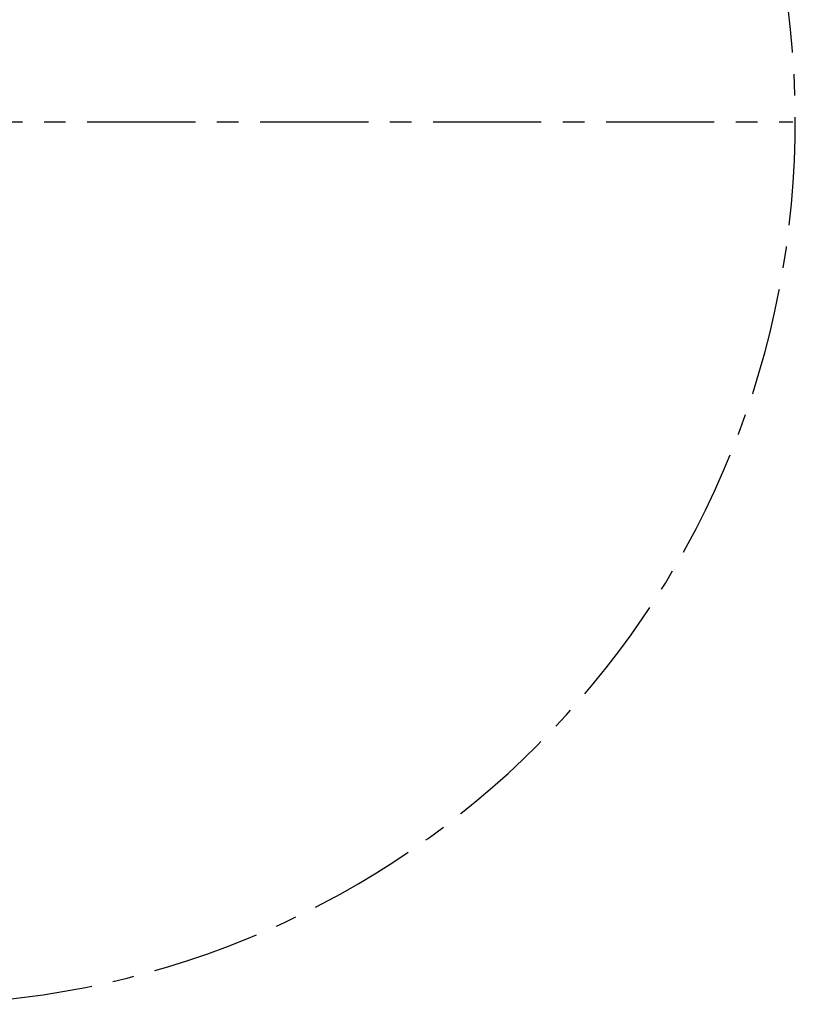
# Paper-space layout '图纸1' of a CAD drawing. Header units: millimetres. Extents: x 24 to 397, y 10 to 302.
# Tile 18 of 19: x 306 to 397, y 10 to 126. Entities that reach past the tile are written whole.
import ezdxf

# ---------------------------------------------------------------- set-up
doc = ezdxf.new("R2010")
doc.units = ezdxf.units.MM
doc.linetypes.add('CENTERX2', pattern=[20.32, 12.7, -2.54, 2.54, -2.54])
doc.layers.add('中心线层', color=6, linetype='CENTERX2', lineweight=25)
doc.layers.add('标注层', color=150, linetype='Continuous')
doc.styles.add('SLDTEXTSTYLE1', font='仿宋_GB2312')
doc.dimstyles.new('SLDDIMSTYLE2', dxfattribs={"dimtxt": 3.5, "dimasz": 2.2, "dimexe": 0, "dimexo": 0.0625, "dimgap": 0.875, "dimtad": 0, "dimtih": 1, "dimtoh": 1, "dimlfac": 6, "dimrnd": 1e-09, "dimzin": 12, "dimdsep": 46, "dimtxsty": 'SLDTEXTSTYLE1', "dimsah": 1, "dimcen": 0, "dimadec": 0, "dimazin": 3, "dimtfac": 1, "dimtdec": 3, "dimtofl": 0, "dimtmove": 0, "dimatfit": 3, "dimfxl": 0, "dimfrac": 2, "dimtolj": 1, "dimtzin": 12, "dimarcsym": 0})

# ---------------------------------------------------------------- blocks, each defined once
blk = doc.blocks.new('_D_3')
at = {"layer": '标注层'}
for p, q in [((366.88, 186.85), (375.29, 195.22)), ((375.29, 195.22), (388.31, 195.22)), ((220.02, 40.5), (217.19, 37.68))]:
    blk.add_line(p, q, dxfattribs=at)
for points in [[(366.88, 186.85), (368.73, 188.12), (368.16, 188.69)], [(220.02, 40.5), (218.18, 39.23), (218.74, 38.66)]]:
    blk.add_solid(points, dxfattribs=at)
at = {"layer": '标注层', "char_height": 3.5, "attachment_point": 1, "style": 'SLDTEXTSTYLE1'}
for s, insert in [('%%c', (376.29, 199.74)), ('1244', (380.16, 199.74))]:
    blk.add_mtext(s, dxfattribs=dict(at, insert=insert))
blk = doc.blocks.new('SW_CENTERMARKSYMBOL_0')
at = {"layer": '中心线层', "color": 0}
blk.add_line((0.17, 0), (103.38, 0), dxfattribs=at)

psp = doc.layouts.new('图纸1')

# ---------------------------------------------------------------- linework, layer by layer
at = {"layer": '中心线层'}
psp.add_arc((293.4525, 113.6754), 103.6667, 95, 85, dxfattribs=at)

# ---------------------------------------------------------------- block references
psp.add_blockref('SW_CENTERMARKSYMBOL_0', (293.4525, 113.6754), dxfattribs=at)

# ---------------------------------------------------------------- dimensions: what is measured, and where the dimension line sits
at = {"layer": '标注层'}
dim = psp.add_diameter_dim_2p(p1=(366.8845, 186.85), p2=(220.0205, 40.5007), dimstyle='SLDDIMSTYLE2', dxfattribs=at)
dim.commit()
dim.dimension.update_dxf_attribs({"geometry": '_D_3', "text_midpoint": (382.2968, 197.5479), "dimtype": 163})

doc.saveas('drawing.dxf')
